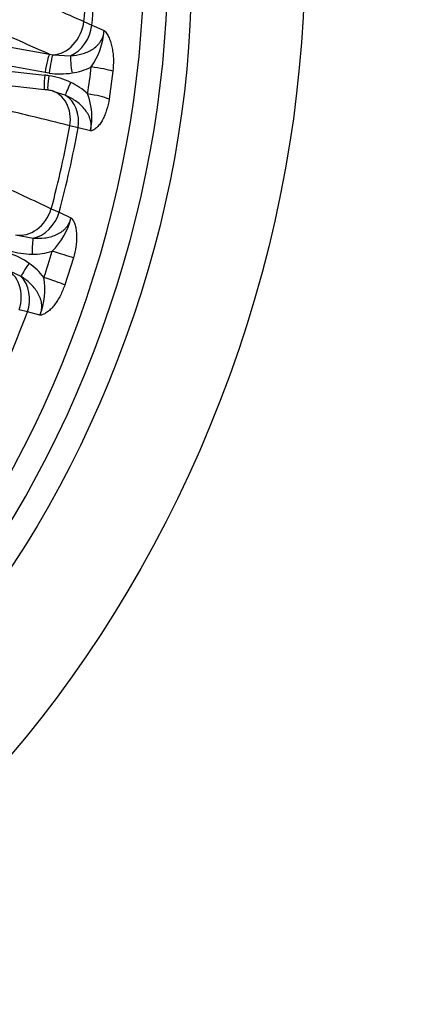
# Model space of a CAD drawing. Header units: millimetres. Extents: x 0 to 2970, y 0 to 2100.
# Tile 9 of 22: x 2306 to 2428, y 324 to 619. Entities that reach past the tile are written whole.
import ezdxf

# ---------------------------------------------------------------- set-up
doc = ezdxf.new("R2010")
doc.units = ezdxf.units.MM
doc.header["$LTSCALE"] = 10
doc.layers.add('CAP630B', color=7, linetype='Continuous')
doc.layers.add('Default', color=7, linetype='Continuous')

# ---------------------------------------------------------------- blocks, each defined once
blk = doc.blocks.new('SE1')
at = {"layer": 'CAP630B', "color": 7, "linetype": 'Continuous'}
for p, q in [((2325.05, 618.54), (2327.45, 617.47)), ((2327.45, 617.47), (2331.07, 615.85)), ((2281.94, 614.66), (2314.74, 608.75)), ((2313.41, 603.26), (2280.61, 609.16)), ((2314.74, 608.75), (2315.74, 608.55)), ((2315.74, 608.55), (2321.06, 608.24)), ((2280.22, 606.26), (2313.3, 602.48)), ((2280.19, 601.93), (2313.27, 598.16)), ((2314.68, 603.06), (2313.41, 603.26)), ((2333.72, 603.65), (2332.61, 595.33)), ((2316.1, 597.49), (2315.85, 597.56)), ((2319.48, 596.47), (2316.1, 597.49)), ((2323.33, 586.71), (2320.87, 587.32)), ((2327.04, 585.8), (2323.33, 586.71)), ((2315.29, 562.47), (2317.63, 561.38)), ((2317.63, 561.38), (2321.18, 559.73)), ((2304.59, 554.68), (2309.85, 553.63)), ((2321.91, 547.73), (2319.34, 539.65)), ((2306.22, 542.19), (2301.34, 544.45)), ((2308.13, 531.52), (2305.64, 532.16)), ((2311.9, 530.55), (2308.13, 531.52))]:
    blk.add_line(p, q, dxfattribs=at)
for centre, radius, start, end in [((2309.7, 617.21), 21.41, 325.0185, 356.3543), ((2318.6, 622.4), 19.49, 278.5205, 296.3287), ((2310.36, 576.69), 25.96, 80.6488, 83.4917), ((2310.68, 578.23), 24.39, 64.706, 80.814), ((2317.85, 626.96), 24.11, 262.4347, 278.6683), ((2312.57, 582.1), 20.09, 47.3993, 64.852), ((2312.46, 589.58), 8.61, 77.6522, 84.5679), ((2313.62, 589.46), 8.52, 72.7646, 85.4609), ((2307.33, 589.81), 20.11, 348.4756, 20.5739), ((2300.59, 564.69), 21.18, 314.9765, 346.448), ((2294.89, 526.32), 24.1, 55.1208, 71.4175), ((2309.81, 572.9), 24.06, 253.0575, 269.3739), ((2309.81, 568.54), 19.69, 269.2323, 286.983), ((2297.39, 529.83), 19.79, 37.5669, 55.2621), ((2292.46, 538.3), 20.93, 338.2696, 9.8893)]:
    blk.add_arc(centre, radius, start, end, dxfattribs=at)
for major_axis in [(107.09, 296.24), (93.52, 258.71)]:
    blk.add_ellipse((2123.49, 601.25), major_axis=major_axis, ratio=0.827748, dxfattribs=at)
for centre, major_axis, ratio, start_param, end_param in [((2109.48, 606.32), (93.47, 258.55), 0.827748, 3.164791, 6.259987), ((2116.39, 603.82), (-93.52, -258.71), 0.827748, 0.016577, 3.125015), ((2093.32, 612.16), (93.19, 257.78), 0.827748, 5.026848, 5.120139), ((2095.62, 611.33), (93.23, 257.91), 0.827748, 5.02597, 5.121017), ((5513.22, -972.54), (-4912.4, 2277.36), 0.021934, -0.851633, -0.844688), ((2316.79, 618.24), (-4.03, -9.15), 0.797981, 0.378262, 1.939643), ((2319.13, 617.2), (-4.07, -9.13), 0.802982, 0.738382, 1.942865), ((2313.94, 603.9), (-0.89, -4.92), 0.083645, 3.328748, 4.858502), ((2315.21, 603.7), (-0.64, -4.96), 0.090783, 3.366994, 4.854174), ((2322.02, 603.77), (0.78, -4.94), 0.12668, 3.557941, 4.823039), ((1999.66, 648.98), (326.12, -54.5), 0.778637, 0.009449, 0.040988), ((2326.28, 603.77), (8.94, -1.01), 0.140481, 0.603598, 1.47859), ((2313.84, 603.13), (0.57, 4.97), 0.092898, 1.711202, 3.141593), ((2315.11, 602.95), (0.81, 4.93), 0.085827, 1.715638, 3.142798), ((2321.64, 600.92), (-2.15, -4.51), 0.041944, 4.875383, 6.140481), ((2315.11, 602.95), (0.81, 4.93), 0.085827, 3.142798, 3.202818), ((2312.76, 588.16), (-2.41, -9.71), 0.812863, 1.685067, 3.143555), ((2315.16, 587.56), (2.43, 9.7), 0.817869, 4.829172, 6.033655), ((2325.2, 595.72), (8.89, -1.38), 0.144034, 0.609358, 1.48435), ((2093.32, 612.16), (93.19, 257.78), 0.827748, 4.817408, 4.9107), ((2095.62, 611.33), (93.23, 257.91), 0.827748, 4.81653, 4.911577), ((2307.38, 564.22), (-4.18, -9.08), 0.803372, 0.182721, 1.744102), ((2309.68, 563.15), (-4.2, -9.08), 0.808531, 0.54062, 1.745103), ((2309.94, 548.86), (-0.03, -5), 0.078888, 3.450277, 4.715374), ((1999.16, 646.74), (-314.88, 101.96), 0.785727, 3.12986, 3.161399), ((2314.85, 549.68), (8.63, -2.56), 0.024829, 0.620772, 1.495764), ((2309.06, 546.1), (-2.88, -4.09), 0.063207, 4.759799, 6.024897), ((2298.09, 535.01), (-2.53, -9.68), 0.806127, 1.485891, 3.047272), ((2300.52, 534.38), (-2.52, -9.68), 0.811286, 1.485945, 2.690428), ((2312.37, 541.87), (8.52, -2.9), 0.027823, 0.621829, 1.496821), ((2095.62, 611.33), (-93.23, -257.91), 0.827748, 1.465498, 1.560545)]:
    blk.add_ellipse(centre, major_axis=major_axis, ratio=ratio, start_param=start_param, end_param=end_param, dxfattribs=at)
for points, knots in [([(2298.78, 630.21), (2301.9, 628.82), (2305.02, 627.44), (2308.15, 626.05), (2313.78, 623.55), (2319.42, 621.04), (2325.05, 618.54)], [0, 0, 0, 0, 0.356519, 0.356519, 0.356519, 1, 1, 1, 1]), ([(2321.06, 608.24), (2322.2, 608.33), (2323.32, 608.51), (2324.96, 608.97), (2325.5, 609.16), (2326.54, 609.6), (2327.05, 609.86), (2328.02, 610.47), (2328.48, 610.82), (2329.1, 611.4), (2329.3, 611.61), (2329.67, 612.05), (2329.85, 612.28), (2330.33, 613.01), (2330.58, 613.53), (2330.86, 614.38), (2330.93, 614.67), (2331.03, 615.25), (2331.06, 615.55), (2331.07, 615.85)], [0, 0, 0, 0, 0.25, 0.25, 0.375, 0.375, 0.5, 0.5, 0.625, 0.625, 0.6875, 0.6875, 0.75, 0.75, 0.875, 0.875, 0.9375, 0.9375, 1, 1, 1, 1]), ([(2331.07, 615.85), (2331.14, 615.79), (2331.22, 615.72), (2331.36, 615.58), (2331.44, 615.5), (2331.65, 615.26), (2331.78, 615.08), (2332.04, 614.7), (2332.16, 614.5), (2332.39, 614.07), (2332.49, 613.85), (2332.69, 613.38), (2332.79, 613.14), (2332.97, 612.64), (2333.05, 612.39), (2333.28, 611.61), (2333.41, 611.07), (2333.62, 609.98), (2333.7, 609.42), (2333.82, 608.28), (2333.86, 607.69), (2333.9, 605.95), (2333.85, 604.8), (2333.72, 603.65)], [0, 0, 0, 0, 0.03125, 0.03125, 0.0625, 0.0625, 0.125, 0.125, 0.1875, 0.1875, 0.25, 0.25, 0.3125, 0.3125, 0.375, 0.375, 0.5, 0.5, 0.625, 0.625, 0.75, 0.75, 1, 1, 1, 1]), ([(2327.04, 585.8), (2327.11, 586.08), (2327.16, 586.38), (2327.22, 586.97), (2327.22, 587.27), (2327.18, 588.16), (2327.08, 588.74), (2326.81, 589.6), (2326.71, 589.88), (2326.46, 590.43), (2326.33, 590.69), (2325.88, 591.46), (2325.54, 591.95), (2324.77, 592.86), (2324.36, 593.28), (2323.48, 594.07), (2323.01, 594.43), (2321.57, 595.44), (2320.55, 596), (2319.48, 596.47)], [0, 0, 0, 0, 0.0625, 0.0625, 0.125, 0.125, 0.25, 0.25, 0.3125, 0.3125, 0.375, 0.375, 0.5, 0.5, 0.625, 0.625, 0.75, 0.75, 1, 1, 1, 1]), ([(2320.87, 587.32), (2317.1, 588.25), (2313.33, 589.17), (2309.56, 590.09), (2304.34, 591.36), (2299.13, 592.64), (2293.91, 593.91)], [0, 0, 0, 0, 0.419806, 0.419806, 0.419806, 1, 1, 1, 1]), ([(2332.61, 595.33), (2332.43, 594.19), (2332.18, 593.09), (2331.69, 591.52), (2331.5, 591), (2331.1, 590.02), (2330.88, 589.56), (2330.41, 588.68), (2330.15, 588.27), (2329.74, 587.69), (2329.6, 587.51), (2329.31, 587.17), (2329.16, 587.01), (2328.86, 586.71), (2328.7, 586.57), (2328.38, 586.32), (2328.22, 586.21), (2327.89, 586.03), (2327.72, 585.95), (2327.47, 585.87), (2327.38, 585.85), (2327.21, 585.81), (2327.12, 585.8), (2327.04, 585.8)], [0, 0, 0, 0, 0.25, 0.25, 0.375, 0.375, 0.5, 0.5, 0.625, 0.625, 0.6875, 0.6875, 0.75, 0.75, 0.8125, 0.8125, 0.875, 0.875, 0.9375, 0.9375, 0.96875, 0.96875, 1, 1, 1, 1]), ([(2289.54, 574.44), (2292.6, 573.02), (2295.66, 571.59), (2298.72, 570.17), (2304.24, 567.61), (2309.77, 565.04), (2315.29, 562.47)], [0, 0, 0, 0, 0.356519, 0.356519, 0.356519, 1, 1, 1, 1]), ([(2309.85, 553.63), (2311.01, 553.55), (2312.16, 553.57), (2313.88, 553.79), (2314.45, 553.9), (2315.57, 554.19), (2316.13, 554.38), (2317.2, 554.85), (2317.72, 555.12), (2318.45, 555.61), (2318.68, 555.79), (2319.13, 556.17), (2319.34, 556.37), (2319.95, 557.03), (2320.3, 557.51), (2320.71, 558.3), (2320.84, 558.58), (2321.04, 559.14), (2321.12, 559.43), (2321.18, 559.73)], [0, 0, 0, 0, 0.25, 0.25, 0.375, 0.375, 0.5, 0.5, 0.625, 0.625, 0.6875, 0.6875, 0.75, 0.75, 0.875, 0.875, 0.9375, 0.9375, 1, 1, 1, 1]), ([(2321.18, 559.73), (2321.25, 559.67), (2321.32, 559.6), (2321.45, 559.46), (2321.51, 559.38), (2321.7, 559.14), (2321.81, 558.97), (2322.01, 558.59), (2322.1, 558.38), (2322.27, 557.96), (2322.35, 557.74), (2322.48, 557.28), (2322.54, 557.04), (2322.64, 556.55), (2322.69, 556.3), (2322.8, 555.53), (2322.84, 555), (2322.87, 553.92), (2322.86, 553.37), (2322.8, 552.25), (2322.74, 551.68), (2322.49, 549.98), (2322.24, 548.85), (2321.91, 547.73)], [0, 0, 0, 0, 0.03125, 0.03125, 0.0625, 0.0625, 0.125, 0.125, 0.1875, 0.1875, 0.25, 0.25, 0.3125, 0.3125, 0.375, 0.375, 0.5, 0.5, 0.625, 0.625, 0.75, 0.75, 1, 1, 1, 1]), ([(2311.9, 530.55), (2312.02, 530.82), (2312.12, 531.11), (2312.28, 531.68), (2312.34, 531.98), (2312.46, 532.87), (2312.45, 533.47), (2312.34, 534.35), (2312.28, 534.64), (2312.14, 535.22), (2312.05, 535.5), (2311.74, 536.33), (2311.48, 536.86), (2310.87, 537.87), (2310.53, 538.35), (2309.79, 539.25), (2309.39, 539.68), (2308.12, 540.88), (2307.2, 541.58), (2306.22, 542.19)], [0, 0, 0, 0, 0.0625, 0.0625, 0.125, 0.125, 0.25, 0.25, 0.3125, 0.3125, 0.375, 0.375, 0.5, 0.5, 0.625, 0.625, 0.75, 0.75, 1, 1, 1, 1]), ([(2319.34, 539.65), (2318.96, 538.54), (2318.52, 537.48), (2317.74, 535.97), (2317.46, 535.48), (2316.87, 534.54), (2316.57, 534.09), (2315.92, 533.25), (2315.59, 532.86), (2315.06, 532.32), (2314.88, 532.14), (2314.52, 531.82), (2314.33, 531.67), (2313.96, 531.39), (2313.78, 531.26), (2313.4, 531.03), (2313.21, 530.92), (2312.83, 530.75), (2312.64, 530.68), (2312.36, 530.61), (2312.27, 530.59), (2312.08, 530.56), (2311.99, 530.55), (2311.9, 530.55)], [0, 0, 0, 0, 0.25, 0.25, 0.375, 0.375, 0.5, 0.5, 0.625, 0.625, 0.6875, 0.6875, 0.75, 0.75, 0.8125, 0.8125, 0.875, 0.875, 0.9375, 0.9375, 0.96875, 0.96875, 1, 1, 1, 1])]:
    blk.add_open_spline(points, degree=3, knots=knots, dxfattribs=at)

msp = doc.modelspace()

# ---------------------------------------------------------------- block references
at = {"layer": 'Default'}
msp.add_blockref('SE1', (0, 0), dxfattribs=at)

doc.saveas('drawing.dxf')
